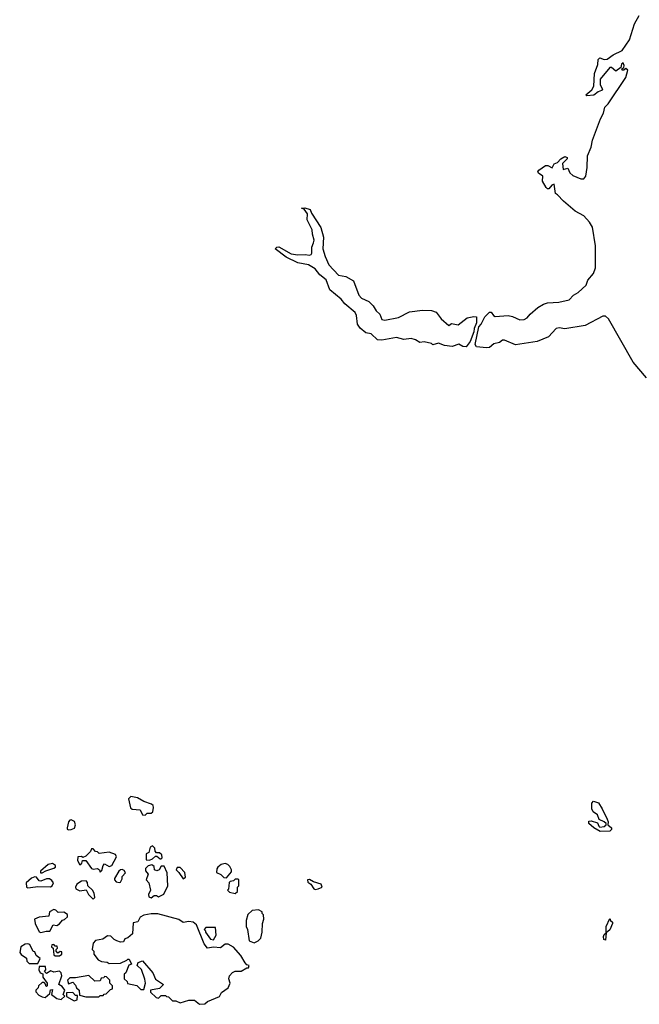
# Model space of a CAD drawing. Extents: x 2219101 to 2444320, y 201258 to 358766.
# Tile 137 of 256: x 2346750 to 2351017, y 294468 to 301254. Entities that reach past the tile are written whole.
import ezdxf

# ---------------------------------------------------------------- set-up
doc = ezdxf.new("R2010")
doc.units = 0

msp = doc.modelspace()

# ---------------------------------------------------------------- linework, layer by layer
at = {"layer": '0CON10XD'}
for points in [[(2350504, 299124), (2350465, 299129.1), (2350445, 299125.5), (2350392.4, 299067.6), (2350315, 299036.4), (2350165, 299014), (2350090, 299045), (2350075, 299045.6), (2350055, 299028.1), (2350015, 299021.1), (2349985, 298995.6), (2349965, 298992.5), (2349895, 298998.8), (2349886, 299015), (2349912.1, 299137.9), (2349927.1, 299155), (2349952.5, 299205), (2349985, 299238), (2349997.3, 299237.3), (2350012, 299215), (2350025, 299208.6), (2350115, 299214.4), (2350145, 299209.4), (2350195, 299185.8), (2350225, 299187.1), (2350245, 299198), (2350265.5, 299224.5), (2350319.5, 299270.5), (2350357.4, 299292.6), (2350385, 299302.2), (2350463.4, 299306.6), (2350535, 299322.9), (2350563.6, 299356.4), (2350595.5, 299374.5), (2350651.2, 299425), (2350661.7, 299458.3), (2350702, 299505), (2350716.6, 299543.4), (2350714.5, 299695), (2350695, 299823.8), (2350675, 299858.8), (2350635, 299902.5), (2350575, 299933.3), (2350494.1, 300004.1), (2350455, 300047.5), (2350440, 300055), (2350430, 300120), (2350415, 300112.5), (2350395, 300087.5), (2350385, 300087.5), (2350375, 300097.5), (2350350.7, 300140.7), (2350352.5, 300175), (2350322.5, 300195), (2350317.5, 300205), (2350325, 300217.5), (2350372, 300248), (2350388, 300248), (2350417, 300233), (2350430.7, 300259.3), (2350455, 300270), (2350477.5, 300295), (2350505, 300310), (2350520, 300305), (2350520, 300295), (2350488.3, 300261.7), (2350492.5, 300222.5), (2350525, 300230), (2350539.3, 300199.3), (2350559.3, 300179.3), (2350615, 300157.5), (2350635, 300157.5), (2350648.8, 300175), (2350659.2, 300235), (2350660, 300315), (2350686.1, 300376.1), (2350695.8, 300424.2), (2350750, 300570), (2350771.1, 300608.9), (2350779.3, 300650.7), (2350803.3, 300675), (2350924.3, 300855), (2350937.5, 300905), (2350925, 300917.5), (2350910, 300905), (2350900, 300905), (2350897.5, 300915), (2350910, 300925), (2350913, 300937), (2350907, 300957), (2350895, 300946.7), (2350890, 300925), (2350855, 300898.8), (2350826.7, 300925), (2350815, 300923.8), (2350748, 300845), (2350747.5, 300805), (2350763.3, 300775), (2350757.5, 300765), (2350735, 300756.2), (2350705, 300732.5), (2350655, 300730), (2350650, 300735), (2350689.7, 300770.3), (2350704.2, 300795), (2350708, 300882), (2350731.2, 300945), (2350735, 300980), (2350745, 300990), (2350775, 300979.2), (2350795, 300980.6), (2350837.8, 301012.2), (2350899.7, 301040.3), (2350950.6, 301115), (2350984.4, 301225.6), (2351017, 301283)], [(2349825, 298999.2), (2349802.4, 299002.4), (2349775, 299018.8), (2349728.5, 299001.5), (2349675, 299008.2), (2349635, 299024), (2349595, 299013.3), (2349585, 299022.5), (2349535, 299033.8), (2349505, 299030), (2349477, 299047), (2349445, 299056.2), (2349395, 299048.9), (2349345, 299063.3), (2349245, 299045.7), (2349215, 299047.5), (2349169.5, 299089.5), (2349135, 299096.2), (2349095, 299127.5), (2349075.7, 299155), (2349069.4, 299215), (2349060.8, 299235), (2348990, 299295), (2348965, 299326.7), (2348885, 299392.5), (2348861.7, 299461.7), (2348816.7, 299495), (2348785.9, 299535.9), (2348740, 299565), (2348665, 299577.5), (2348585, 299616.7), (2348510, 299675), (2348520, 299685), (2348535, 299687.5), (2348620.7, 299640.7), (2348665, 299632.5), (2348715, 299636.2), (2348745, 299630), (2348757.5, 299635), (2348762.5, 299645), (2348761.2, 299685), (2348773.8, 299715), (2348778.8, 299735), (2348766.2, 299775), (2348764.2, 299805), (2348730, 299875), (2348732.5, 299915), (2348708.3, 299948.3), (2348690, 299955), (2348713, 299957), (2348750, 299945), (2348760, 299920), (2348825, 299822.5), (2348843.3, 299755), (2348838, 299675), (2348852.7, 299622.7), (2348880, 299565), (2348945, 299494), (2348995, 299483.8), (2349048, 299455), (2349084.6, 299354.6), (2349105, 299335.7), (2349155, 299310.8), (2349185, 299282), (2349205, 299248), (2349230, 299225), (2349245, 299188), (2349265, 299183.1), (2349357.9, 299202.1), (2349435, 299240.9), (2349525, 299252.2), (2349585, 299249.1), (2349618.9, 299238.9), (2349653.2, 299193.2), (2349705, 299146.2), (2349725, 299161.2), (2349768.8, 299151.2), (2349830.7, 299199.3), (2349878.1, 299208.1), (2349895.8, 299205.8), (2349896.9, 299165), (2349879.5, 299125), (2349878.2, 299101.8), (2349852.2, 299035), (2349825, 298999.2)], [(2351066.6, 298785), (2350973.9, 298893.9), (2350805, 299192), (2350785, 299211.4), (2350765, 299210), (2350645, 299146.7), (2350504, 299124)], [(2347615, 295771.2), (2347627.5, 295785), (2347655, 295786.7), (2347666.2, 295793.8), (2347672.5, 295825), (2347668.3, 295838.3), (2347658.3, 295848.3), (2347605, 295866.7), (2347561.7, 295891.7), (2347515, 295900), (2347500, 295885), (2347512, 295822), (2347525, 295812.5), (2347578.6, 295808.6), (2347595, 295773.3), (2347615, 295771.2)], [(2350748.3, 295658.3), (2350705, 295683.8), (2350668.8, 295715), (2350670.7, 295729.3), (2350685, 295733.3), (2350730, 295720), (2350737.5, 295695), (2350745, 295690), (2350776.4, 295693.6), (2350790, 295705), (2350790, 295715), (2350776.4, 295726.4), (2350741.7, 295741.7), (2350730, 295775), (2350700, 295795), (2350690, 295815), (2350690, 295855), (2350701.7, 295868.3), (2350736.4, 295856.4), (2350762.5, 295815), (2350796.7, 295745), (2350802.5, 295725), (2350800, 295705), (2350826.2, 295685), (2350825.9, 295674.1), (2350815, 295662), (2350748.3, 295658.3)], [(2347085, 295670), (2347105, 295674), (2347127.1, 295682.9), (2347134.3, 295705), (2347127.1, 295727.1), (2347105, 295740), (2347095, 295738), (2347087.1, 295725), (2347076, 295685), (2347076.7, 295675), (2347085, 295670)], [(2347305, 295380), (2347315, 295390), (2347324.1, 295425.9), (2347335, 295437.5), (2347365, 295418.8), (2347384, 295426), (2347417.5, 295485), (2347410, 295500), (2347365, 295517.5), (2347298.3, 295508.3), (2347285, 295520), (2347271.7, 295521.7), (2347255, 295540), (2347245, 295540), (2347238.3, 295521.7), (2347205, 295490), (2347185, 295480), (2347175, 295486.7), (2347150, 295485), (2347148.3, 295458.3), (2347165, 295430), (2347178.3, 295441.7), (2347181.7, 295458.3), (2347205, 295460), (2347244, 295404), (2347255, 295398.8), (2347285, 295403.3), (2347300, 295395), (2347305, 295380)], [(2347645, 295462.5), (2347665, 295470), (2347685, 295490), (2347695, 295490), (2347718.3, 295471.7), (2347725, 295470), (2347731.7, 295478.3), (2347729.3, 295499.3), (2347711.7, 295511.7), (2347691.7, 295511.7), (2347683, 295523), (2347680, 295545), (2347665, 295560), (2347649.3, 295550.7), (2347640, 295515), (2347620, 295505), (2347620, 295465), (2347645, 295462.5)], [(2346905, 295374), (2346930.8, 295389.2), (2346985, 295406.2), (2346995.8, 295414.2), (2346996.7, 295425), (2346975, 295438), (2346945, 295432.5), (2346893.3, 295385), (2346892.5, 295375), (2346905, 295374)], [(2348175, 295340), (2348208, 295382), (2348208.8, 295395), (2348197.5, 295417.5), (2348182.3, 295432.3), (2348165, 295438.8), (2348138.3, 295431.7), (2348115.7, 295414.3), (2348107.7, 295402.3), (2348106.4, 295376.4), (2348135, 295362.5), (2348155, 295342.5), (2348175, 295340)], [(2347435, 295306.7), (2347445, 295310), (2347456.1, 295333.9), (2347455, 295350), (2347477.5, 295375), (2347469.5, 295389.5), (2347455, 295396.7), (2347444.1, 295395.9), (2347432.5, 295385), (2347402.5, 295335), (2347402.5, 295325), (2347415, 295312.5), (2347435, 295306.7)], [(2347655, 295202.5), (2347675, 295217.5), (2347691.7, 295218.3), (2347705, 295210), (2347742.5, 295227.5), (2347770, 295285), (2347766.2, 295375), (2347745, 295420), (2347725, 295420), (2347710, 295395), (2347695, 295388.8), (2347677.5, 295395), (2347677, 295417), (2347659.3, 295429.3), (2347635, 295422.5), (2347617.5, 295405), (2347617.5, 295387.5), (2347633.8, 295365), (2347620, 295325), (2347640, 295305), (2347650, 295255), (2347636.7, 295225), (2347638.3, 295208.3), (2347655, 295202.5)], [(2347875, 295332.5), (2347892.5, 295345), (2347887, 295377), (2347855, 295410), (2347835, 295410), (2347827.5, 295395), (2347846.7, 295376.7), (2347875, 295332.5)], [(2346805, 295270), (2346825, 295273.3), (2346875, 295280), (2346962.7, 295277.3), (2346974.3, 295285.7), (2346982, 295305), (2346972.2, 295322.2), (2346955, 295332.2), (2346935, 295332.5), (2346895, 295316), (2346885, 295318.8), (2346865, 295344), (2346855, 295345.8), (2346831.8, 295338.2), (2346794.4, 295305), (2346795.8, 295275.8), (2346805, 295270)], [(2347255, 295192.5), (2347267.5, 295205), (2347262.5, 295235), (2347252.5, 295255), (2347220, 295285), (2347217, 295307), (2347208.3, 295318.3), (2347175, 295316.7), (2347143.6, 295296.4), (2347133.6, 295276.4), (2347137.5, 295265), (2347165, 295250), (2347207, 295257), (2347224.2, 295224.2), (2347255, 295192.5)], [(2348235, 295232.5), (2348250, 295245), (2348250, 295275), (2348260, 295285), (2348260, 295325), (2348255, 295330), (2348235, 295330), (2348221.7, 295318.3), (2348200, 295315), (2348192.5, 295307.5), (2348187.5, 295262.5), (2348180, 295255), (2348195, 295240), (2348235, 295232.5)], [(2348785, 295258.9), (2348805, 295263.1), (2348832.5, 295275), (2348827.1, 295297.1), (2348772.3, 295312.3), (2348745, 295328), (2348731.2, 295325), (2348735, 295310), (2348755.8, 295295.8), (2348775, 295263.3), (2348785, 295258.9)], [(2346895, 294963.3), (2346933.3, 294973.3), (2346958.3, 294971.7), (2346980, 295015), (2347005, 295012.5), (2347025, 295022.5), (2347045, 295047.5), (2347058.3, 295051.7), (2347078.3, 295071.7), (2347078.3, 295088.3), (2347055, 295103.3), (2347015, 295102), (2346997.9, 295117.9), (2346985, 295121.4), (2346956.2, 295105), (2346950, 295075), (2346885, 295070), (2346852.5, 295055), (2346857.5, 295025), (2346885, 294967.5), (2346895, 294963.3)], [(2348365, 294892.5), (2348392.5, 294905), (2348410, 294925), (2348420, 294965), (2348422.5, 295025), (2348432.5, 295055), (2348430, 295085), (2348420, 295095), (2348420, 295105), (2348395, 295120), (2348350, 295115), (2348321.7, 295088.3), (2348310, 295045), (2348310, 295005), (2348320, 294985), (2348330, 294905), (2348365, 294892.5)], [(2347988.3, 294468.3), (2348025, 294472.5), (2348043, 294487), (2348125, 294522.5), (2348140.7, 294549.3), (2348185, 294582.5), (2348198.8, 294615), (2348191.2, 294645), (2348193.8, 294665), (2348215, 294687.5), (2348235, 294697.5), (2348275, 294697.5), (2348315, 294720), (2348325, 294720), (2348330, 294735), (2348315, 294740), (2348303.6, 294753.6), (2348272.5, 294805), (2348223, 294863), (2348185, 294882.5), (2348165, 294882.5), (2348133, 294857), (2348085, 294861.2), (2348044.2, 294854.2), (2348021.2, 294885), (2347967.5, 295015), (2347945, 295033.3), (2347915, 295038.8), (2347875, 295031.2), (2347845, 295053.3), (2347701.7, 295091.7), (2347655, 295092.5), (2347605, 295082.5), (2347580.7, 295069.3), (2347563, 295037), (2347530.7, 295029.3), (2347527.5, 294955), (2347495, 294927.5), (2347475, 294920), (2347465, 294900), (2347445, 294897.5), (2347420, 294905), (2347400, 294915), (2347378.3, 294938.3), (2347355, 294940), (2347321.7, 294918.3), (2347273, 294907), (2347255, 294890), (2347250, 294845), (2347260, 294835), (2347260, 294815), (2347290, 294775), (2347313, 294763), (2347351.7, 294758.3), (2347365, 294750), (2347445, 294752.5), (2347488.3, 294771.7), (2347495, 294780), (2347505, 294780), (2347520, 294745), (2347501.7, 294738.3), (2347480, 294685), (2347470, 294675), (2347470, 294645), (2347490, 294625), (2347491.7, 294611.7), (2347557, 294597), (2347585, 294570), (2347605, 294570), (2347616.7, 294615), (2347610.8, 294640.8), (2347588.3, 294708.3), (2347560, 294735), (2347565, 294757.5), (2347595, 294767.5), (2347666.1, 294686.1), (2347685, 294642.5), (2347740, 294605), (2347711.7, 294578.3), (2347650, 294565), (2347651.7, 294551.7), (2347690, 294515), (2347705, 294510), (2347725, 294530), (2347755, 294530), (2347761.7, 294521.7), (2347775, 294520), (2347803, 294493), (2347825, 294492.5), (2347855, 294477.5), (2347915, 294496.7), (2347955, 294497.5), (2347988.3, 294468.3)], [(2350785, 294910), (2350773.3, 294915), (2350770, 294935), (2350775, 294950), (2350790, 294960), (2350790, 295005), (2350815, 295060), (2350820, 295045), (2350832.5, 295035), (2350832.5, 295025), (2350815, 294982.5), (2350790, 294960), (2350785, 294910)], [(2348085, 294912.5), (2348102.5, 294945), (2348098.3, 294998.3), (2348031.7, 294998.3), (2348020, 294985), (2348030, 294975), (2348030, 294965), (2348065, 294917.5), (2348085, 294912.5)], [(2346875, 294750), (2346890, 294785), (2346864.2, 294804.2), (2346855, 294830), (2346841.7, 294831.7), (2346820, 294880), (2346805, 294886.2), (2346787.3, 294882.7), (2346757.5, 294865), (2346750, 294825), (2346760.7, 294810.7), (2346796.4, 294786.4), (2346800, 294765), (2346815, 294750), (2346875, 294750)], [(2347025, 294802.5), (2347040, 294815), (2347040, 294830), (2347028.3, 294831.7), (2347011.7, 294821.7), (2347000, 294835), (2347000, 294845), (2347010, 294855), (2347008.3, 294868.3), (2346995, 294870), (2346985, 294880), (2346971.7, 294878.3), (2346970, 294865), (2346980, 294855), (2346985, 294810), (2346995, 294802.5), (2347025, 294802.5)], [(2347035, 294502.5), (2347060, 294525), (2347050, 294535), (2347060, 294565), (2347041.7, 294591.7), (2347020, 294605), (2347040, 294665), (2347036.1, 294686.1), (2347025, 294697.5), (2346985, 294690), (2346965, 294700), (2346935, 294680), (2346920, 294695), (2346930, 294705), (2346928.3, 294728.3), (2346885, 294730), (2346882.5, 294705), (2346890, 294685), (2346908.3, 294678.3), (2346910, 294655), (2346940, 294615), (2346940, 294595), (2346935, 294590), (2346930, 294595), (2346930, 294605), (2346918.3, 294618.3), (2346905, 294617.5), (2346880, 294595), (2346877, 294583), (2346860, 294565), (2346860, 294555), (2346881.7, 294531.7), (2346905, 294518.8), (2346925, 294516.2), (2346958.3, 294541.7), (2346961.7, 294568.3), (2346975, 294570), (2346970, 294535), (2347005, 294507.5), (2347035, 294502.5)], [(2347295, 294520), (2347305, 294530), (2347325, 294530), (2347331.7, 294538.3), (2347345, 294540), (2347375, 294570), (2347390, 294575), (2347390, 294595), (2347370, 294615), (2347370, 294635), (2347348.3, 294658.3), (2347335, 294660), (2347328.3, 294651.7), (2347311.7, 294648.3), (2347305, 294630), (2347268.3, 294628.3), (2347225, 294667.5), (2347135, 294650), (2347095, 294650), (2347080, 294635), (2347085, 294610), (2347115, 294620), (2347135, 294600), (2347141.7, 294581.7), (2347160, 294565), (2347161.7, 294531.7), (2347205, 294520), (2347295, 294520)], [(2347125, 294492.5), (2347145, 294500), (2347148.3, 294528.3), (2347135, 294530), (2347115, 294550), (2347071.7, 294548.3), (2347071.7, 294521.7), (2347125, 294492.5)]]:
    msp.add_lwpolyline(points, dxfattribs=at)

doc.saveas('drawing.dxf')
